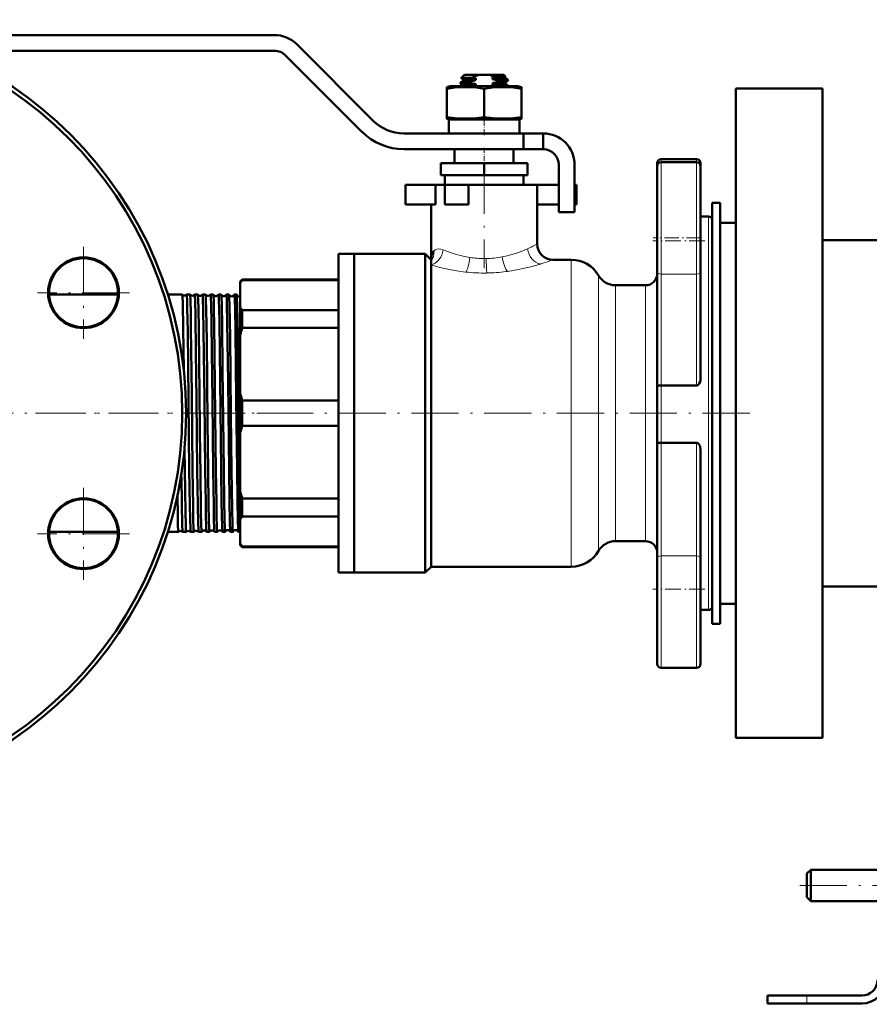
# Model space of a CAD drawing. Extents: x -1595 to 1972, y -1674 to 620.
# Tile 20 of 55: x -1407 to -1191, y -322 to -72. Entities that reach past the tile are written whole.
import ezdxf

# ---------------------------------------------------------------- set-up
doc = ezdxf.new("R2010")
doc.units = 0
doc.linetypes.add('DASHDOT', pattern=[18.5, 12, -3, 0.5, -3])

msp = doc.modelspace()

# ---------------------------------------------------------------- linework, layer by layer
at = {"color": 7, "lineweight": 50}
for p, q in [((-1423.04, -75.75), (-1342.7, -75.75)), ((-1342.7, -79.75), (-1423.04, -79.75)), ((-1337.04, -78.1), (-1317.61, -97.53)), ((-1320.44, -100.36), (-1339.87, -80.92)), ((-1295.37, -87.82), (-1294.67, -87.41)), ((-1294.39, -85.85), (-1295.23, -86.69)), ((-1295.22, -86.69), (-1295.23, -86.69)), ((-1294.69, -87.02), (-1295.22, -86.71)), ((-1294.69, -87.01), (-1294.69, -87.43)), ((-1290.6, -85.85), (-1294.39, -85.85)), ((-1291.52, -86.73), (-1291.52, -87.16)), ((-1290.6, -85.85), (-1288.17, -85.85)), ((-1284.39, -85.85), (-1288.17, -85.85)), ((-1287.25, -86.96), (-1287.25, -86.53)), ((-1284.95, -86.82), (-1287.25, -86.96)), ((-1285.86, -87.58), (-1285.86, -87.31)), ((-1284.39, -85.85), (-1284.02, -86.22)), ((-1284.11, -86.28), (-1284.03, -86.23)), ((-1284.11, -87.78), (-1283.4, -87.37)), ((-1284.09, -86.27), (-1284.09, -86.68)), ((-1283.4, -87.07), (-1284.09, -86.67)), ((-1283.39, -87.35), (-1283.39, -87.09)), ((-1298.89, -88.99), (-1297.99, -88.75)), ((-1298.89, -89.39), (-1298.89, -88.99)), ((-1298.89, -89.39), (-1298.89, -96.62)), ((-1289.39, -88.75), (-1297.99, -88.75)), ((-1295.39, -88.1), (-1295.39, -87.84)), ((-1294.69, -88.52), (-1295.37, -88.12)), ((-1294.69, -88.51), (-1294.69, -88.75)), ((-1291.52, -88.66), (-1293.4, -88.75)), ((-1292.92, -87.61), (-1292.92, -87.88)), ((-1291.52, -88.23), (-1291.52, -88.66)), ((-1280.79, -88.75), (-1289.39, -88.75)), ((-1289.39, -89.39), (-1289.39, -96.62)), ((-1287.25, -88.46), (-1287.25, -88.03)), ((-1284.09, -87.77), (-1284.09, -88.18)), ((-1283.4, -88.57), (-1284.09, -88.17)), ((-1283.39, -88.75), (-1283.39, -88.59)), ((-1280.79, -88.75), (-1279.89, -88.99)), ((-1279.89, -88.99), (-1279.89, -89.39)), ((-1279.89, -89.39), (-1279.89, -96.62)), ((-1225.39, -89.35), (-1203.39, -89.35)), ((-1225.39, -171.85), (-1225.39, -89.35)), ((-1203.39, -254.35), (-1203.39, -89.35)), ((-1298.89, -96.62), (-1298.89, -97.01)), ((-1297.99, -97.25), (-1298.89, -97.01)), ((-1289.39, -97.25), (-1298.39, -97.25)), ((-1298.39, -97.25), (-1298.39, -100.75)), ((-1280.39, -97.25), (-1289.39, -97.25)), ((-1279.89, -97.01), (-1280.79, -97.25)), ((-1280.39, -97.25), (-1280.39, -100.75)), ((-1279.89, -97.01), (-1279.89, -96.62)), ((-1309.83, -100.75), (-1279.39, -100.75)), ((-1274.39, -100.75), (-1279.39, -100.75)), ((-1279.39, -104.75), (-1279.39, -100.75)), ((-1274.39, -104.75), (-1274.39, -100.75)), ((-1279.39, -104.75), (-1309.83, -104.75)), ((-1296.89, -104.75), (-1296.89, -108.35)), ((-1295.11, -104.75), (-1289.39, -104.75)), ((-1289.39, -104.75), (-1283.67, -104.75)), ((-1281.89, -104.75), (-1281.89, -108.35)), ((-1274.39, -104.75), (-1279.39, -104.75)), ((-1244.39, -107.28), (-1235.39, -107.28)), ((-1289.39, -108.35), (-1300.39, -108.35)), ((-1300.39, -111.35), (-1300.39, -108.35)), ((-1289.39, -111.35), (-1289.39, -108.35)), ((-1278.39, -108.35), (-1289.39, -108.35)), ((-1278.39, -111.35), (-1278.39, -108.35)), ((-1270.39, -120.75), (-1270.39, -108.75)), ((-1266.39, -108.75), (-1266.39, -120.75)), ((-1245.39, -108.28), (-1245.39, -109.04)), ((-1245.39, -109.04), (-1245.39, -136.07)), ((-1244.39, -108.04), (-1235.39, -108.04)), ((-1234.39, -109.19), (-1234.39, -108.28)), ((-1234.39, -128.04), (-1234.39, -109.04)), ((-1289.39, -111.35), (-1300.39, -111.35)), ((-1299.39, -113.85), (-1299.39, -111.35)), ((-1278.39, -111.35), (-1289.39, -111.35)), ((-1279.39, -111.35), (-1279.39, -113.85)), ((-1309.39, -113.85), (-1301.72, -113.85)), ((-1309.39, -118.85), (-1309.39, -113.85)), ((-1299.39, -113.85), (-1301.72, -113.85)), ((-1301.72, -118.85), (-1301.72, -113.85)), ((-1299.39, -113.85), (-1293.39, -113.85)), ((-1299.39, -118.85), (-1299.39, -113.85)), ((-1289.39, -113.85), (-1293.39, -113.85)), ((-1293.39, -118.85), (-1293.39, -113.85)), ((-1275.89, -113.85), (-1289.39, -113.85)), ((-1275.89, -113.85), (-1270.39, -113.85)), ((-1275.89, -113.85), (-1275.89, -128.85)), ((-1266.39, -113.85), (-1265.89, -113.85)), ((-1265.89, -118.85), (-1265.89, -113.85)), ((-1309.39, -118.85), (-1301.72, -118.85)), ((-1302.89, -118.85), (-1302.89, -132.85)), ((-1299.39, -118.85), (-1293.39, -118.85)), ((-1275.89, -118.85), (-1270.39, -118.85)), ((-1266.39, -118.85), (-1265.89, -118.85)), ((-1229.39, -118.35), (-1231.39, -118.35)), ((-1231.39, -118.35), (-1231.39, -225.35)), ((-1229.39, -118.35), (-1229.39, -225.35)), ((-1266.39, -120.75), (-1270.39, -120.75)), ((-1234.39, -121.85), (-1232.39, -121.85)), ((-1229.39, -123.45), (-1229.39, -171.85)), ((-1225.39, -123.45), (-1229.39, -123.45)), ((-1234.39, -136.07), (-1234.39, -128.04)), ((-1203.39, -127.85), (-1173.64, -127.85)), ((-1326.39, -171.85), (-1326.39, -131.35)), ((-1326.39, -131.35), (-1322.39, -131.35)), ((-1322.39, -131.35), (-1322.39, -171.85)), ((-1322.39, -171.85), (-1322.39, -131.35)), ((-1322.39, -131.35), (-1304.39, -131.35)), ((-1304.39, -171.85), (-1304.39, -131.35)), ((-1304.39, -131.35), (-1302.89, -132.85)), ((-1302.89, -133.23), (-1302.89, -132.85)), ((-1302.89, -134.18), (-1302.89, -133.23)), ((-1302.89, -210.85), (-1302.89, -134.18)), ((-1271.89, -132.85), (-1267.25, -132.85)), ((-1245.39, -164.66), (-1245.39, -136.07)), ((-1234.39, -136.07), (-1234.39, -163.05)), ((-1351.39, -138.35), (-1350.89, -137.85)), ((-1351.39, -138.35), (-1351.39, -138.72)), ((-1351.39, -138.72), (-1351.39, -144.93)), ((-1350.89, -138), (-1350.89, -137.85)), ((-1326.39, -137.85), (-1350.89, -137.85)), ((-1326.39, -138), (-1350.89, -138)), ((-1255.99, -139.35), (-1248.39, -139.35)), ((-1399.97, -141.7), (-1382.49, -141.7)), ((-1369.79, -141.7), (-1366.13, -141.7)), ((-1366.13, -141.7), (-1366.12, -141.7)), ((-1365.01, -141.7), (-1365.01, -141.7)), ((-1365.01, -141.7), (-1364.16, -141.7)), ((-1364.16, -141.7), (-1364.15, -141.7)), ((-1362.98, -141.7), (-1362.98, -141.7)), ((-1362.98, -141.7), (-1362.18, -141.7)), ((-1362.18, -141.7), (-1362.18, -141.71)), ((-1360.96, -141.71), (-1360.95, -141.7)), ((-1360.95, -141.7), (-1360.2, -141.7)), ((-1360.2, -141.7), (-1360.2, -141.71)), ((-1358.94, -141.71), (-1358.93, -141.7)), ((-1358.93, -141.7), (-1358.23, -141.7)), ((-1356.91, -141.7), (-1356.24, -141.7)), ((-1354.89, -141.7), (-1354.26, -141.7)), ((-1352.88, -141.7), (-1352.27, -141.7)), ((-1351.39, -144.93), (-1351.39, -151.91)), ((-1350.89, -145.65), (-1326.39, -145.65)), ((-1350.89, -150.19), (-1350.89, -145.65)), ((-1351.39, -151.91), (-1351.39, -166.92)), ((-1326.39, -150.19), (-1350.89, -150.19)), ((-1245.39, -164.66), (-1245.39, -179.51)), ((-1244.39, -164.81), (-1235.39, -164.81)), ((-1351.39, -166.92), (-1351.39, -171.85)), ((-1350.89, -168.64), (-1326.39, -168.64)), ((-1350.89, -171.85), (-1350.89, -168.64)), ((-1351.39, -171.85), (-1351.39, -176.78)), ((-1350.89, -175.06), (-1350.89, -171.85)), ((-1326.39, -212.35), (-1326.39, -171.85)), ((-1322.39, -171.85), (-1322.39, -212.35)), ((-1322.39, -212.35), (-1322.39, -171.85)), ((-1304.39, -212.35), (-1304.39, -171.85)), ((-1229.39, -171.85), (-1229.39, -220.25)), ((-1225.39, -254.35), (-1225.39, -171.85)), ((-1326.39, -175.06), (-1350.89, -175.06)), ((-1351.39, -176.78), (-1351.39, -191.79)), ((-1245.39, -208.53), (-1245.39, -179.51)), ((-1244.39, -179.37), (-1235.39, -179.37)), ((-1365.54, -180.81), (-1365.48, -186.31)), ((-1234.39, -181.1), (-1234.39, -208.53)), ((-1366.35, -188.03), (-1366.45, -188.03)), ((-1351.39, -191.79), (-1351.39, -198.77)), ((-1350.89, -198.06), (-1350.89, -193.52)), ((-1350.89, -193.52), (-1326.39, -193.52)), ((-1351.39, -198.77), (-1351.39, -204.99)), ((-1326.39, -198.06), (-1350.89, -198.06)), ((-1399.97, -202), (-1382.49, -202)), ((-1369.79, -202), (-1367.11, -202)), ((-1367.11, -202), (-1367.11, -202)), ((-1366.03, -202), (-1366.03, -202)), ((-1366.03, -202), (-1365.14, -202)), ((-1365.14, -202), (-1365.14, -202)), ((-1364, -202), (-1363.99, -202)), ((-1363.99, -202), (-1363.17, -202)), ((-1363.17, -202), (-1363.16, -202)), ((-1361.97, -202), (-1361.97, -202)), ((-1361.97, -202), (-1361.19, -202)), ((-1361.19, -202), (-1361.19, -202)), ((-1359.95, -202), (-1359.94, -202)), ((-1359.94, -202), (-1359.22, -202)), ((-1359.22, -202), (-1359.21, -202)), ((-1357.93, -202), (-1357.92, -202)), ((-1357.92, -202), (-1357.23, -202)), ((-1355.9, -202), (-1355.25, -202)), ((-1353.88, -202), (-1353.27, -202)), ((-1351.87, -202), (-1351.39, -202)), ((-1351.39, -204.99), (-1351.39, -205.35)), ((-1248.39, -204.35), (-1255.99, -204.35)), ((-1351.39, -205.35), (-1350.89, -205.85)), ((-1350.89, -205.85), (-1350.89, -205.7)), ((-1350.89, -205.7), (-1326.39, -205.7)), ((-1326.39, -205.85), (-1350.89, -205.85)), ((-1245.39, -208.53), (-1245.39, -235.56)), ((-1234.39, -216.56), (-1234.39, -208.53)), ((-1326.39, -212.35), (-1322.39, -212.35)), ((-1304.39, -212.35), (-1322.39, -212.35)), ((-1302.89, -210.85), (-1304.39, -212.35)), ((-1267.25, -210.85), (-1302.89, -210.85)), ((-1234.39, -235.56), (-1234.39, -216.56)), ((-1173.64, -215.85), (-1203.39, -215.85)), ((-1232.39, -221.85), (-1234.39, -221.85)), ((-1225.39, -220.25), (-1229.39, -220.25)), ((-1229.39, -225.35), (-1231.39, -225.35)), ((-1235.39, -236.56), (-1244.39, -236.56)), ((-1203.39, -254.35), (-1225.39, -254.35)), ((-1207.39, -288.85), (-1206.39, -287.85)), ((-1207.39, -291.85), (-1207.39, -288.85)), ((-1206.39, -291.85), (-1206.39, -287.85)), ((-1206.39, -287.85), (-1189.39, -287.85)), ((-1207.39, -294.85), (-1207.39, -291.85)), ((-1206.39, -295.85), (-1206.39, -291.85)), ((-1207.39, -294.85), (-1206.39, -295.85)), ((-1206.39, -295.85), (-1189.39, -295.85)), ((-1217.39, -319.85), (-1217.39, -321.85)), ((-1217.39, -319.85), (-1207.39, -319.85)), ((-1193.39, -319.85), (-1207.39, -319.85)), ((-1217.39, -321.85), (-1207.39, -321.85)), ((-1207.39, -321.85), (-1193.39, -321.85))]:
    msp.add_line(p, q, dxfattribs=at)
at = {"color": 7, "linetype": 'DASHDOT', "lineweight": 18, "ltscale": 0.019064}
msp.add_line((-1289.39, -88.69), (-1289.39, -89.45), dxfattribs=at)
at = {"color": 7, "linetype": 'DASHDOT', "lineweight": 18, "ltscale": 0.124063}
msp.add_line((-1289.39, -101.17), (-1289.39, -96.2), dxfattribs=at)
at = {"color": 7, "linetype": 'DASHDOT', "lineweight": 18, "ltscale": 0.108015}
msp.add_line((-1289.39, -104.39), (-1289.39, -108.71), dxfattribs=at)
at = {"color": 7, "lineweight": 18}
for p, q in [((-1244.39, -108.04), (-1244.39, -107.28)), ((-1235.39, -107.28), (-1235.39, -108.04)), ((-1244.39, -136.5), (-1244.39, -108.04)), ((-1235.39, -108.04), (-1235.39, -128.04)), ((-1232.39, -121.85), (-1232.39, -171.85)), ((-1278.37, -130.06), (-1278.36, -130.05)), ((-1235.39, -128.04), (-1235.39, -136.5)), ((-1302.17, -130.67), (-1302.14, -130.64)), ((-1293.02, -132.29), (-1293, -132.3)), ((-1284.79, -132.13), (-1284.78, -132.12)), ((-1275.29, -134), (-1275.38, -134.03)), ((-1275.09, -133.94), (-1275.29, -134)), ((-1271.89, -132.85), (-1272.73, -133.15)), ((-1267.25, -132.85), (-1267.25, -171.85)), ((-1294.07, -135.98), (-1294.15, -135.97)), ((-1283.43, -135.82), (-1283.86, -135.88)), ((-1260.32, -136.85), (-1260.32, -171.85)), ((-1244.39, -136.5), (-1244.39, -164.81)), ((-1244.39, -136.5), (-1235.39, -136.5)), ((-1235.39, -164.81), (-1235.39, -136.5)), ((-1255.99, -171.85), (-1255.99, -139.35)), ((-1248.39, -139.35), (-1248.39, -171.85)), ((-1244.39, -179.37), (-1244.39, -164.81)), ((-1267.25, -171.85), (-1267.25, -210.85)), ((-1260.32, -171.85), (-1260.32, -206.85)), ((-1255.99, -204.35), (-1255.99, -171.85)), ((-1248.39, -171.85), (-1248.39, -204.35)), ((-1232.39, -171.85), (-1232.39, -221.85)), ((-1244.39, -179.37), (-1244.39, -208.11)), ((-1235.39, -208.11), (-1235.39, -179.37)), ((-1244.39, -236.56), (-1244.39, -208.11)), ((-1244.39, -208.11), (-1235.39, -208.11)), ((-1235.39, -208.11), (-1235.39, -216.56)), ((-1235.39, -216.56), (-1235.39, -236.56)), ((-1207.39, -319.85), (-1207.39, -321.85))]:
    msp.add_line(p, q, dxfattribs=at)
at = {"color": 7, "linetype": 'DASHDOT', "lineweight": 18}
for p, q in [((-1289.39, -109.2), (-1289.39, -135)), ((-1391.23, -129.54), (-1391.23, -152.94)), ((-1379.53, -141.24), (-1402.93, -141.24)), ((-1335.14, -171.85), (-1595.14, -171.85)), ((-1403.41, -171.85), (-1362.03, -171.85)), ((-1363.39, -171.85), (-1219.39, -171.85)), ((-1391.23, -190.77), (-1391.23, -214.17)), ((-1379.53, -202.47), (-1402.93, -202.47)), ((-1209.19, -291.85), (-1187.59, -291.85))]:
    msp.add_line(p, q, dxfattribs=at)
at = {"color": 7, "linetype": 'DASHDOT', "lineweight": 18, "ltscale": 0.300012}
msp.add_line((-1234.39, -127.28), (-1246.39, -127.28), dxfattribs=at)
at = {"color": 7, "linetype": 'DASHDOT', "lineweight": 18, "ltscale": 0.330017}
for p, q in [((-1233.29, -128.04), (-1246.49, -128.04)), ((-1233.29, -216.56), (-1246.49, -216.56))]:
    msp.add_line(p, q, dxfattribs=at)
at = {"color": 7, "linetype": 'DASHDOT', "lineweight": 18, "ltscale": 0.045236}
msp.add_line((-1365.16, -171.85), (-1363.35, -171.85), dxfattribs=at)
at = {"color": 7, "linetype": 'DASHDOT', "lineweight": 18, "ltscale": 0.04361}
msp.add_line((-1363.13, -171.85), (-1361.39, -171.85), dxfattribs=at)
at = {"color": 7, "linetype": 'DASHDOT', "lineweight": 18, "ltscale": 0.042184}
msp.add_line((-1361.1, -171.85), (-1359.41, -171.85), dxfattribs=at)
at = {"color": 7, "linetype": 'DASHDOT', "lineweight": 18, "ltscale": 0.040921}
msp.add_line((-1359.07, -171.85), (-1357.44, -171.85), dxfattribs=at)
at = {"color": 7, "linetype": 'DASHDOT', "lineweight": 18, "ltscale": 0.039807}
msp.add_line((-1357.05, -171.85), (-1355.46, -171.85), dxfattribs=at)
at = {"color": 7, "linetype": 'DASHDOT', "lineweight": 18, "ltscale": 0.03884}
msp.add_line((-1355.03, -171.85), (-1353.48, -171.85), dxfattribs=at)
at = {"color": 7, "linetype": 'DASHDOT', "lineweight": 18, "ltscale": 0.038004}
msp.add_line((-1353.01, -171.85), (-1351.49, -171.85), dxfattribs=at)
at = {"color": 7, "linetype": 'DASHDOT', "lineweight": 18, "ltscale": 0.060015}
msp.add_line((-1207.39, -319.65), (-1207.39, -322.05), dxfattribs=at)
at = {"color": 7, "lineweight": 50}
for points in [[(-1292.36, -86.54), (-1294.27, -86.6), (-1294.88, -86.64), (-1295.16, -86.67), (-1295.22, -86.69)], [(-1294.69, -87.01), (-1294.69, -87), (-1294.68, -86.99), (-1294.67, -86.99), (-1294.63, -86.97), (-1294.22, -86.91), (-1292.79, -86.8), (-1291.52, -86.73)], [(-1293.83, -87.29), (-1294.53, -87.37), (-1294.64, -87.4), (-1294.67, -87.41)], [(-1291.52, -87.16), (-1293.66, -87.28), (-1293.83, -87.29)], [(-1290.6, -85.85), (-1291.5, -86.14), (-1292.36, -86.54)], [(-1287.25, -86.53), (-1285.59, -86.44), (-1284.42, -86.34)], [(-1284.25, -86.27), (-1285.07, -86.32), (-1286.73, -86.38)], [(-1285.86, -87.31), (-1284.14, -87.2), (-1283.61, -87.15), (-1283.41, -87.11), (-1283.4, -87.1), (-1283.39, -87.09), (-1283.39, -87.09), (-1283.39, -87.09)], [(-1283.4, -87.37), (-1283.44, -87.38), (-1283.57, -87.41), (-1284.41, -87.5), (-1285.86, -87.58)], [(-1284.09, -86.68), (-1284.09, -86.69), (-1284.1, -86.69), (-1284.11, -86.7), (-1284.17, -86.72), (-1284.75, -86.8), (-1284.95, -86.82)], [(-1284.42, -86.34), (-1284.17, -86.3), (-1284.11, -86.28)], [(-1289.39, -89.39), (-1291.46, -89.12), (-1293.27, -89.01), (-1295, -89.01), (-1296.81, -89.12), (-1298.89, -89.39)], [(-1292.92, -87.88), (-1294.63, -87.98), (-1295.16, -88.04), (-1295.36, -88.08), (-1295.38, -88.09), (-1295.38, -88.09), (-1295.39, -88.1)], [(-1295.38, -87.82), (-1295.34, -87.81), (-1295.21, -87.78), (-1294.37, -87.7), (-1292.92, -87.61)], [(-1294.69, -88.51), (-1294.69, -88.5), (-1294.68, -88.49), (-1294.66, -88.48), (-1294.61, -88.46), (-1294.47, -88.44), (-1294.01, -88.39), (-1292.26, -88.27), (-1291.52, -88.23)], [(-1279.89, -89.39), (-1281.96, -89.12), (-1283.77, -89.01), (-1285.5, -89.01), (-1287.31, -89.12), (-1289.39, -89.39)], [(-1284.09, -88.18), (-1284.09, -88.18), (-1284.09, -88.19), (-1284.1, -88.19), (-1284.12, -88.2), (-1284.33, -88.25), (-1284.73, -88.29), (-1285.97, -88.38), (-1287.25, -88.46)], [(-1284.95, -87.89), (-1284.35, -87.83), (-1284.17, -87.8), (-1284.11, -87.78)], [(-1284.83, -88.75), (-1283.72, -88.66), (-1283.44, -88.62), (-1283.41, -88.6), (-1283.39, -88.6), (-1283.39, -88.59), (-1283.39, -88.59)], [(-1289.39, -96.62), (-1291.46, -96.88), (-1293.27, -97), (-1295, -97), (-1296.81, -96.88), (-1298.89, -96.62)], [(-1279.89, -96.62), (-1281.96, -96.88), (-1283.77, -97), (-1285.5, -97), (-1287.31, -96.88), (-1289.39, -96.62)], [(-1302.89, -132.85), (-1302.87, -132.43), (-1302.81, -132.02), (-1302.68, -131.51), (-1302.46, -131.05), (-1302.17, -130.67)], [(-1366.12, -141.7), (-1366.12, -141.71), (-1366.11, -141.75), (-1366.08, -141.99), (-1366.01, -143.94), (-1365.88, -150.25), (-1365.75, -160.79)], [(-1365.01, -141.7), (-1365.01, -141.7), (-1365.01, -141.7), (-1365, -141.71), (-1365, -141.72), (-1364.97, -141.88), (-1364.9, -143.28), (-1364.85, -145.25), (-1364.75, -150.95), (-1364.54, -168.57), (-1364.34, -186.31)], [(-1364.15, -141.7), (-1364.15, -141.71), (-1364.14, -141.73), (-1364.12, -141.88), (-1364.06, -143.04), (-1363.98, -146.55), (-1363.91, -150.29), (-1363.71, -166.95), (-1363.51, -186.31)], [(-1362.98, -141.7), (-1362.98, -141.7), (-1362.98, -141.7), (-1362.97, -141.71), (-1362.97, -141.72), (-1362.94, -141.88), (-1362.88, -143.27), (-1362.79, -147), (-1362.65, -156.24), (-1362.51, -168.44), (-1362.31, -186.31)], [(-1362.18, -141.71), (-1362.17, -141.71), (-1362.17, -141.74), (-1362.15, -141.9), (-1362.08, -143.13), (-1362.03, -145.28), (-1361.94, -150.5), (-1361.83, -159.01), (-1361.57, -183.29), (-1361.53, -186.31)], [(-1360.95, -141.7), (-1360.95, -141.7), (-1360.95, -141.7), (-1360.95, -141.71), (-1360.94, -141.72), (-1360.94, -141.75), (-1360.9, -142.15), (-1360.86, -142.92), (-1360.79, -145.5), (-1360.7, -150.92), (-1360.49, -168.32), (-1360.29, -186.31)], [(-1360.2, -141.71), (-1360.19, -141.72), (-1360.18, -141.78), (-1360.15, -142.21), (-1360.11, -143), (-1360.04, -145.52), (-1359.92, -153.38), (-1359.68, -174.36), (-1359.55, -186.31)], [(-1358.93, -141.7), (-1358.93, -141.7), (-1358.93, -141.7), (-1358.93, -141.71), (-1358.92, -141.71), (-1358.92, -141.73), (-1358.89, -142), (-1358.86, -142.52), (-1358.8, -144.27), (-1358.7, -148.84), (-1358.6, -156.3), (-1358.46, -168.55), (-1358.26, -186.31)], [(-1358.22, -141.71), (-1358.21, -141.72), (-1358.2, -141.79), (-1358.16, -142.26), (-1358.13, -143.12), (-1358.06, -145.86), (-1358, -149.04), (-1357.89, -157.03), (-1357.65, -179.7), (-1357.57, -186.31)], [(-1356.91, -141.7), (-1356.91, -141.7), (-1356.91, -141.7), (-1356.9, -141.71), (-1356.9, -141.72), (-1356.89, -141.75), (-1356.86, -142.15), (-1356.82, -142.92), (-1356.75, -145.5), (-1356.69, -148.53), (-1356.58, -156.24), (-1356.34, -178.35), (-1356.25, -186.31)], [(-1356.24, -141.71), (-1356.23, -141.72), (-1356.22, -141.77), (-1356.19, -142.11), (-1356.1, -144.59), (-1356.01, -149.38), (-1355.87, -160.76), (-1355.59, -186.31)], [(-1354.89, -141.7), (-1354.89, -141.7), (-1354.89, -141.71), (-1354.88, -141.71), (-1354.87, -141.79), (-1354.82, -142.53), (-1354.77, -144), (-1354.67, -148.79), (-1354.48, -163.78), (-1354.23, -186.31)], [(-1354.25, -141.71), (-1354.24, -141.78), (-1354.21, -142.12), (-1354.12, -144.63), (-1353.98, -152.39), (-1353.76, -172.14), (-1353.6, -186.31)], [(-1352.88, -141.7), (-1352.88, -141.7), (-1352.87, -141.7), (-1352.87, -141.71), (-1352.86, -141.72), (-1352.84, -141.88), (-1352.77, -143.27), (-1352.72, -145.23), (-1352.62, -150.91), (-1352.41, -168.32), (-1352.21, -186.31)], [(-1352.26, -141.71), (-1352.25, -141.79), (-1352.22, -142.14), (-1352.13, -144.68), (-1352.01, -151.79), (-1351.79, -170.6), (-1351.62, -186.31)], [(-1245.39, -164.66), (-1245.39, -164.67), (-1245.38, -164.67), (-1245.36, -164.69), (-1245.3, -164.72), (-1245.06, -164.77), (-1244.39, -164.81)], [(-1234.39, -163.05), (-1234.42, -163.48), (-1234.52, -163.91), (-1234.7, -164.32), (-1234.83, -164.5), (-1234.98, -164.65), (-1235.18, -164.77), (-1235.39, -164.81)], [(-1244.39, -179.37), (-1245.05, -179.4), (-1245.29, -179.45), (-1245.35, -179.48), (-1245.37, -179.49), (-1245.39, -179.5), (-1245.39, -179.51)], [(-1235.39, -179.37), (-1235.17, -179.41), (-1234.98, -179.52), (-1234.82, -179.68), (-1234.64, -179.95), (-1234.52, -180.26), (-1234.44, -180.57), (-1234.39, -181.1)], [(-1365.48, -186.31), (-1365.33, -196.88), (-1365.25, -200.34), (-1365.18, -201.81), (-1365.15, -201.98), (-1365.15, -202), (-1365.15, -202), (-1365.14, -202), (-1365.14, -202)], [(-1364.34, -186.31), (-1364.21, -195.31), (-1364.15, -198.71), (-1364.06, -201.32), (-1364.02, -201.91), (-1364.01, -201.98), (-1364, -202), (-1364, -202)], [(-1363.51, -186.31), (-1363.38, -195.38), (-1363.32, -198.79), (-1363.23, -201.35), (-1363.19, -201.93), (-1363.18, -201.99), (-1363.17, -202), (-1363.17, -202), (-1363.17, -202)], [(-1362.31, -186.31), (-1362.19, -195.18), (-1362.09, -199.88), (-1362.04, -201.29), (-1361.99, -201.9), (-1361.98, -201.98), (-1361.97, -202)], [(-1361.53, -186.31), (-1361.38, -196.74), (-1361.3, -200.31), (-1361.24, -201.66), (-1361.21, -201.97), (-1361.2, -201.99), (-1361.2, -202), (-1361.2, -202), (-1361.2, -202), (-1361.19, -202)], [(-1360.29, -186.31), (-1360.17, -194.48), (-1360.12, -197.74), (-1360.03, -200.84), (-1359.97, -201.87), (-1359.96, -201.98), (-1359.95, -202)], [(-1359.55, -186.31), (-1359.43, -195.38), (-1359.36, -198.78), (-1359.28, -201.35), (-1359.24, -201.93), (-1359.22, -201.99), (-1359.22, -202), (-1359.22, -202), (-1359.22, -202)], [(-1358.26, -186.31), (-1358.14, -195.29), (-1358.07, -198.69), (-1357.99, -201.31), (-1357.95, -201.9), (-1357.93, -201.98), (-1357.93, -202)], [(-1357.57, -186.31), (-1357.46, -194.56), (-1357.4, -197.84), (-1357.32, -200.88), (-1357.26, -201.88), (-1357.24, -201.99), (-1357.24, -202), (-1357.24, -202), (-1357.24, -202), (-1357.23, -202)], [(-1356.25, -186.31), (-1356.13, -194.45), (-1356.07, -197.71), (-1355.99, -200.82), (-1355.93, -201.86), (-1355.92, -201.97), (-1355.91, -202)], [(-1355.59, -186.31), (-1355.49, -194.01), (-1355.4, -198.73), (-1355.34, -200.91), (-1355.28, -201.88), (-1355.26, -201.99), (-1355.26, -202), (-1355.25, -202), (-1355.25, -202), (-1355.25, -202)], [(-1354.23, -186.31), (-1354.13, -193.84), (-1354.01, -199.87), (-1353.93, -201.69), (-1353.9, -201.94), (-1353.89, -201.99)], [(-1353.6, -186.31), (-1353.47, -196.04), (-1353.37, -200.33), (-1353.32, -201.53), (-1353.29, -201.95), (-1353.28, -201.99), (-1353.27, -202), (-1353.27, -202), (-1353.27, -202), (-1353.27, -202)], [(-1352.21, -186.31), (-1352.11, -193.79), (-1352.01, -199.33), (-1351.95, -201.07), (-1351.9, -201.85), (-1351.89, -201.96), (-1351.88, -201.99)], [(-1351.62, -186.31), (-1351.48, -196.02), (-1351.39, -200.24)], [(-1366.35, -188.03), (-1366.25, -194.85), (-1366.14, -200.28), (-1366.07, -201.78), (-1366.04, -201.97), (-1366.03, -201.99), (-1366.03, -202)], [(-1367.36, -192.82), (-1367.29, -197.4), (-1367.21, -200.43), (-1367.17, -201.38), (-1367.14, -201.9), (-1367.12, -201.98), (-1367.12, -201.99), (-1367.11, -202), (-1367.11, -202), (-1367.11, -202)]]:
    msp.add_lwpolyline(points, dxfattribs=at)
at = {"color": 7, "lineweight": 18}
for points in [[(-1302.14, -130.64), (-1301.8, -130.37), (-1301.39, -130.18), (-1300.91, -130.1), (-1300.39, -130.14), (-1299.8, -130.32)], [(-1284.78, -132.12), (-1283.55, -131.85), (-1282.38, -131.54), (-1280.91, -131.06), (-1279.56, -130.56), (-1278.37, -130.06)], [(-1299.8, -130.32), (-1298.84, -130.71), (-1297.81, -131.09), (-1296.69, -131.45), (-1295.52, -131.78), (-1294.3, -132.06), (-1293.02, -132.29)], [(-1294.15, -135.97), (-1296.42, -135.66), (-1298.6, -135.26), (-1300.64, -134.8), (-1302.89, -134.18)], [(-1275.38, -134.03), (-1277.5, -134.63), (-1279.89, -135.2), (-1282.46, -135.68), (-1283.43, -135.82)]]:
    msp.add_lwpolyline(points, dxfattribs=at)
at = {"color": 7, "lineweight": 50}
for centre, radius in [((-1465.14, -171.85), 100), ((-1465.14, -171.85), 99), ((-1391.23, -141.24), 9), ((-1391.23, -141.24), 8.75), ((-1391.23, -202.47), 9), ((-1391.23, -202.47), 8.75)]:
    msp.add_circle(centre, radius, dxfattribs=at)
for centre, radius, start, end in [((-1342.7, -83.75), 8, 45, 90), ((-1342.7, -83.75), 4, 45, 90), ((-1295.22, -86.7), 0.00656, 140.3665, 268.8407), ((-1286.91, -103.61), 17.08, 105.6584, 110.5823), ((-1289.14, -74.52), 12.44, 255.0265, 258.9526), ((-1289.97, -92.95), 7.32, 63.742, 75.7632), ((-1290.99, -72.82), 14.21, 285.2334, 287.4077), ((-1289.7, -99.65), 12.93, 72.6833, 79.0623), ((-1284.03, -86.22), 0.00746, 281.1533, 42.9869), ((-1283.41, -87.09), 0.0203, 12.7377, 70.0937), ((-1283.41, -87.35), 0.0248, 289.6359, 347.6398), ((-1295.37, -87.84), 0.0203, 109.9063, 167.2623), ((-1295.36, -88.1), 0.0248, 192.3602, 250.3641), ((-1288.9, -74.96), 13.53, 252.6988, 258.7974), ((-1287.73, -102.4), 14.26, 105.4382, 106.8202), ((-1291.54, -72.46), 16.15, 285.411, 290.6156), ((-1289.57, -30.09), 57.99, 272.2954, 274.5745), ((-1289.63, -100.85), 12.62, 73.4657, 79.1169), ((-1283.41, -88.59), 0.0203, 12.7377, 70.0937), ((-1309.83, -89.75), 11, 225, 270), ((-1309.83, -89.75), 15, 225, 270), ((-1274.39, -108.75), 8, 0, 90), ((-1274.39, -108.75), 4, 0, 90), ((-1244.39, -108.28), 1, 90, 180), ((-1235.39, -108.28), 1, 0, 90), ((-1244.39, -109.04), 1, 90, 180), ((-1235.39, -109.04), 1, 0, 90), ((-1232.39, -122.85), 1, 0, 90), ((-1271.89, -128.85), 4, 180, 270), ((-1267.25, -140.85), 8, 30, 90), ((-1255.99, -134.35), 5, 210, 270), ((-1248.39, -136.35), 3, 270, 359.6969), ((-1343.2, -143.93), 9.71, 142.3802, 147.5228), ((-1365.57, -141.21), 0.745, 221.9291, 273.3164), ((-1365.57, -141.21), 0.745, 273.2661, 318.0613), ((-1363.57, -141.24), 0.745, 218.4737, 273.3174), ((-1363.57, -141.24), 0.745, 273.2506, 321.5291), ((-1361.57, -141.28), 0.745, 215.1731, 273.3313), ((-1361.57, -141.28), 0.744, 273.2426, 324.8291), ((-1359.57, -141.31), 0.744, 212.019, 273.3467), ((-1359.57, -141.31), 0.744, 273.2313, 327.9785), ((-1358.23, -141.71), 0.0085, 17.9314, 74.995), ((-1357.57, -141.35), 0.744, 208.9914, 273.3578), ((-1357.57, -141.35), 0.743, 273.215, 331.0141), ((-1356.91, -141.71), 0.00882, 105.0713, 161.968), ((-1356.25, -141.71), 0.0102, 13.7727, 71.5146), ((-1355.57, -141.38), 0.743, 206.0715, 273.3823), ((-1355.57, -141.38), 0.743, 273.1983, 333.9325), ((-1354.89, -141.71), 0.0106, 108.6035, 166.1284), ((-1354.26, -141.71), 0.0127, 9.846, 67.2603), ((-1353.57, -141.42), 0.743, 203.2691, 273.4049), ((-1353.57, -141.42), 0.742, 273.1659, 336.7423), ((-1352.87, -141.71), 0.013, 112.839, 169.9609), ((-1352.28, -141.72), 0.0165, 6.2592, 62.3548), ((-1351.57, -141.45), 0.742, 200.6012, 273.4375), ((-1351.57, -141.45), 0.747, 273.2893, 283.9972), ((-1343.2, -139.72), 9.71, 212.4772, 217.6198), ((-1317.48, -160.82), 35.06, 162.3376, 165.2677), ((-1317.48, -158), 35.06, 194.7323, 197.6624), ((-1465.14, -171.85), 100, 359.4771, 0), ((-1317.48, -185.7), 35.06, 162.3376, 165.2677), ((-1317.48, -182.88), 35.06, 194.7323, 197.6624), ((-1343.2, -203.98), 9.71, 142.3802, 147.5228), ((-1366.57, -202.52), 0.745, 90.7835, 136.2622), ((-1366.57, -202.52), 0.745, 43.7562, 90.8274), ((-1364.57, -202.48), 0.745, 90.7747, 139.8257), ((-1364.57, -202.48), 0.745, 40.1871, 90.8346), ((-1362.57, -202.44), 0.745, 90.7651, 143.2041), ((-1362.57, -202.45), 0.745, 36.8126, 90.8412), ((-1360.57, -202.41), 0.744, 90.758, 146.4341), ((-1360.57, -202.41), 0.744, 33.5861, 90.8575), ((-1358.57, -202.37), 0.744, 90.7353, 149.5265), ((-1358.57, -202.37), 0.744, 30.4981, 90.8641), ((-1356.57, -202.34), 0.743, 90.7225, 152.5055), ((-1357.24, -201.99), 0.00926, 286.585, 344.1715), ((-1356.57, -202.34), 0.743, 27.5139, 90.8906), ((-1355.9, -201.99), 0.00951, 196.2696, 253.3917), ((-1355.26, -201.99), 0.0113, 290.5177, 348.2154), ((-1354.57, -202.3), 0.742, 90.6941, 155.3671), ((-1354.57, -202.3), 0.743, 24.6738, 90.9132), ((-1353.88, -201.99), 0.0119, 191.6404, 248.9862), ((-1353.27, -201.99), 0.0144, 295.1802, 351.9989), ((-1352.57, -202.27), 0.742, 90.6643, 158.1087), ((-1352.57, -202.27), 0.742, 21.9279, 90.9389), ((-1351.86, -201.99), 0.0148, 188.1349, 244.8588), ((-1343.2, -199.77), 9.71, 212.4772, 217.6198), ((-1255.99, -209.35), 5, 90, 150), ((-1248.39, -207.35), 3, 0.3024, 90), ((-1267.25, -202.85), 8, 270, 330), ((-1232.39, -220.85), 1, 270, 360), ((-1244.39, -235.56), 1, 180, 270), ((-1235.39, -235.56), 1, 270, 360), ((-1193.39, -315.85), 4, 270, 0), ((-1193.39, -315.85), 6, 270, 0)]:
    msp.add_arc(centre, radius, start, end, dxfattribs=at)
at = {"color": 7, "lineweight": 18}
for centre, radius, start, end in [((-1294.89, -92.45), 41.08, 293.7338, 296.5625), ((-1282.67, -116.84), 13.79, 296.4688, 299.4664), ((-1289.48, -108.85), 23.7, 261.4591, 270.2163), ((-1289.43, -107.24), 25.32, 270.0945, 271.2796), ((-1289.36, -108.21), 24.35, 271.1731, 280.8142), ((-1294.44, -72.34), 64.57, 287.4314, 289.6428), ((-1289.4, -92.38), 43.85, 263.8852, 270.8991), ((-1289.4, -92.07), 44.15, 270.8943, 277.1995)]:
    msp.add_arc(centre, radius, start, end, dxfattribs=at)
at = {"color": 7, "lineweight": 50}
msp.add_ellipse((-1284.78, -86.23), major_axis=(0.755, 0.011), ratio=0.079272, start_param=5.478123, end_param=6.154285, dxfattribs=at)
at = {"color": 7, "lineweight": 18}
for centre, major_axis, ratio, start_param, end_param in [((-1275.09, -130.05), (1.29, -3.78), 0.801424, 4.444869, 5.879837), ((-1302.89, -130.32), (-1.24, -3.8), 0.75544, 0.406325, 1.811582), ((-1305.92, -130.64), (2.44, -3.17), 0.915708, 0.226759, 0.957181), ((-1294.07, -132.3), (-0.47, -3.97), 0.265683, 0.418922, 1.602217), ((-1288.71, -132.57), (0.07, -4), 0.03881, 4.711718, 5.864044), ((-1283.43, -132.13), (0.59, -3.96), 0.336901, 4.661939, 5.86461), ((-1244.39, -136.07), (1, 0), 0.422618, 3.141593, 4.712389), ((-1235.39, -136.07), (1, 0), 0.422618, 4.712389, 6.283185), ((-1244.39, -208.53), (-1, 0), 0.422618, 4.712389, 6.283185), ((-1235.39, -208.53), (1, 0), 0.422618, 0, 1.570796)]:
    msp.add_ellipse(centre, major_axis=major_axis, ratio=ratio, start_param=start_param, end_param=end_param, dxfattribs=at)

doc.saveas('drawing.dxf')
